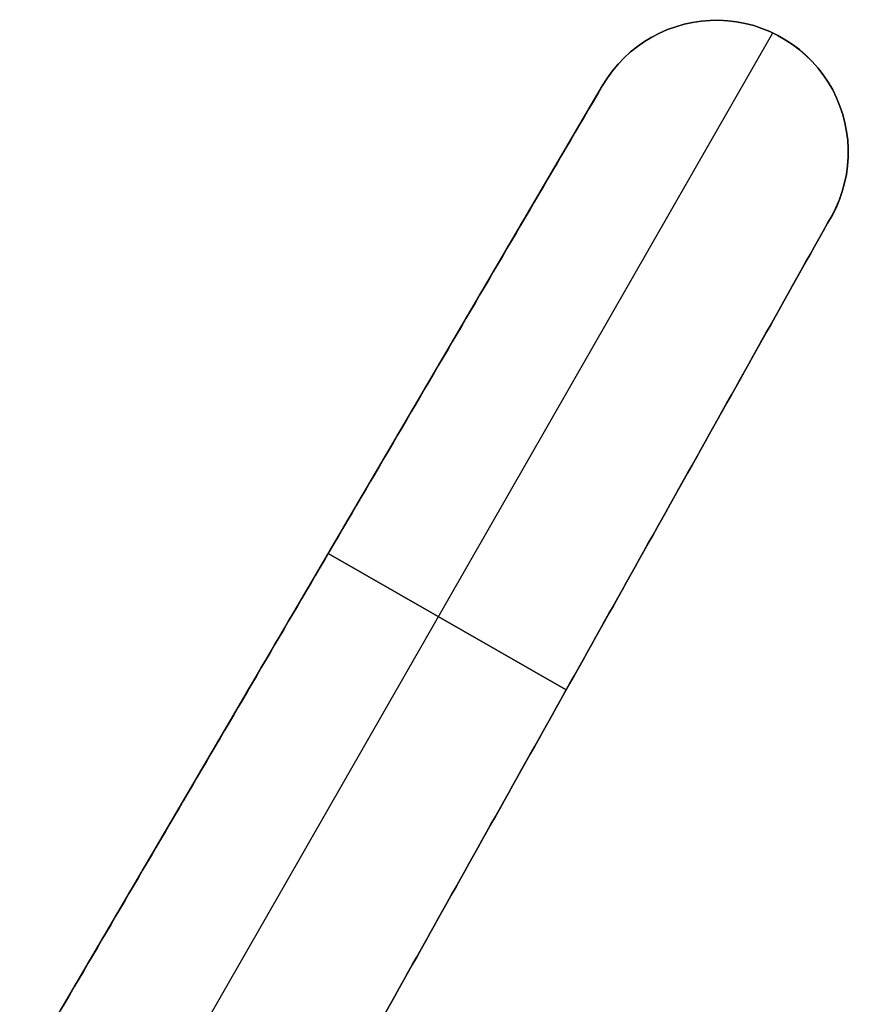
# Model space of a CAD drawing. Header units: millimetres. Extents: x 1233 to 1931, y -229 to 559.
# Tile 29 of 29: x 1657 to 1929, y 237 to 559. Entities that reach past the tile are written whole.
import ezdxf

# ---------------------------------------------------------------- set-up
doc = ezdxf.new("R2010")
doc.units = ezdxf.units.MM
doc.layers.add('1', color=7, linetype='Continuous')

# ---------------------------------------------------------------- blocks, each defined once
blk = doc.blocks.new('Bloque 12')
at = {"layer": '1', "color": 7, "true_color": 0xffffff}
for p, q in [((-11.66, 26.52, 184.66), (-219.76, 389.91, 184.66)), ((-11.66, 26.52, 190), (-219.76, 389.91, 190)), ((-179.71, 388.2, 184.66), (-179.71, 388.2, 190)), ((-238.56, 372.65, 184.66), (-238.56, 372.65, 190)), ((26.02, 48.1, 187.33), (-164.22, 372.76, 187.33)), ((-237.61, 327.8, 187.33), (-55.06, 1.66, 187.33)), ((-74.71, 220, 184.66), (-152.37, 175.52, 184.66)), ((-152.37, 175.52, 190), (-74.71, 220, 190)), ((-69.1, 210.43, 190), (-69.1, 210.43, 184.66)), ((-146.33, 164.73, 190), (-146.33, 164.73, 184.66)), ((-55.06, 1.66, 187.33), (26.02, 48.1, 187.33)), ((-14.52, 24.88, 190), (-14.52, 24.88, 184.66))]:
    blk.add_line(p, q, dxfattribs=at)
at = {"layer": '1', "color": 7, "true_color": 0xffffff, "extrusion": (0, 0, -1)}
for centre in [(201.35, 351, -190), (201.35, 351, -184.66)]:
    blk.add_arc(centre, 43.04, 327.3792, 149.6316, dxfattribs=at)
at = {"layer": '1', "color": 7, "true_color": 0xffffff}
for centre in [(-201.35, 351, 184.66), (-201.35, 351, 187.33), (-201.35, 351, 190)]:
    blk.add_arc(centre, 43.04, 30.3684, 212.6208, dxfattribs=at)
for points in [[(-164.22, 372.76, 190), (-164.22, 372.76, 184.66)], [(-164.22, 372.76, 190), (26.02, 48.1, 190)], [(26.02, 48.1, 184.66), (-164.22, 372.76, 184.66)], [(-164.22, 372.76, 184.66), (-164.22, 372.76, 190)], [(-164.22, 372.76, 184.66), (26.02, 48.1, 184.66)], [(26.02, 48.1, 190), (-164.22, 372.76, 190)], [(-55.06, 1.66, 190), (-237.61, 327.8, 190)], [(-237.61, 327.8, 190), (-237.61, 327.8, 184.66)], [(-237.61, 327.8, 184.66), (-55.06, 1.66, 184.66)], [(-237.61, 327.8, 184.66), (-237.61, 327.8, 190)], [(-55.06, 1.66, 184.66), (-237.61, 327.8, 184.66)], [(-237.61, 327.8, 190), (-55.06, 1.66, 190)], [(26.02, 48.1, 190), (-55.06, 1.66, 190)], [(-55.06, 1.66, 184.66), (26.02, 48.1, 184.66)], [(26.02, 48.1, 184.66), (-55.06, 1.66, 184.66)], [(-55.06, 1.66, 190), (26.02, 48.1, 190)], [(26.02, 48.1, 190), (26.02, 48.1, 184.66)], [(26.02, 48.1, 184.66), (26.02, 48.1, 190)], [(-55.06, 1.66, 184.66), (-55.06, 1.66, 190)], [(-55.06, 1.66, 190), (-55.06, 1.66, 184.66)]]:
    blk.add_open_spline(points, degree=1, dxfattribs=at)
blk = doc.blocks.new('SFERA_S - fan-522943-_3D_')
at = {"layer": '1', "color": 7, "true_color": 0xffffff}
blk.add_blockref('Bloque 12', (0, 0), dxfattribs=at)

msp = doc.modelspace()

# ---------------------------------------------------------------- block references
at = {"extrusion": (-0.000175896, 0.000625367, -1), "rotation": 359.9999937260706}
msp.add_blockref('SFERA_S - fan-522943-_3D_', (-1682.77, 164.52, -248.33), dxfattribs=at)

doc.saveas('drawing.dxf')
